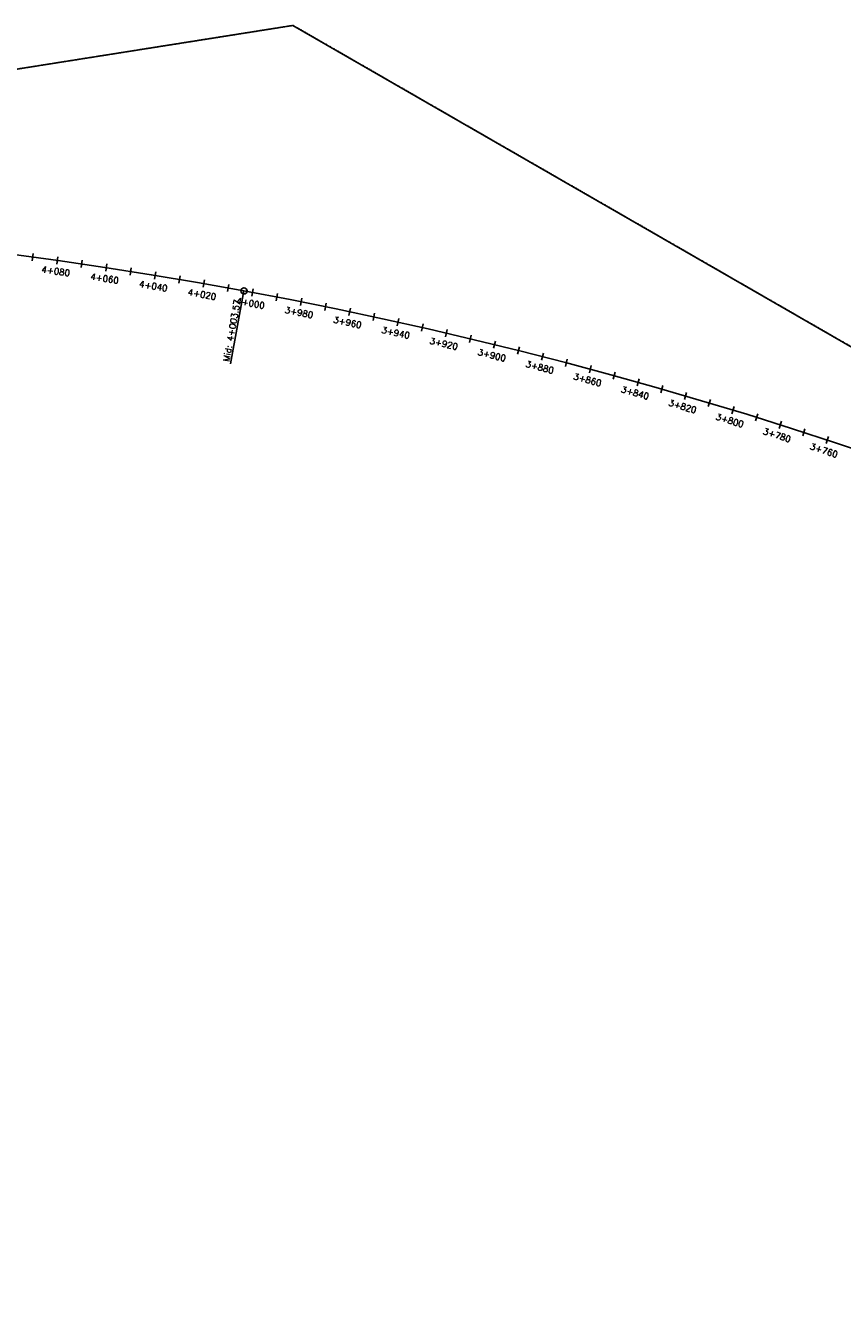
# Model space of a CAD drawing. Header units: metres. Extents: x 1075226 to 1080109, y 1572445 to 1573471.
# Tile 3 of 10: x 1076286 to 1076617, y 1572958 to 1573471. Entities that reach past the tile are written whole.
import ezdxf

# ---------------------------------------------------------------- set-up
doc = ezdxf.new("R2010")
doc.units = ezdxf.units.M
doc.linetypes.add('HIDDEN', pattern=[0.375, 0.25, -0.125])
for name, color, linetype in [('C-ROAD-CNTR-N', 92, 'Continuous'), ('C-ROAD-LINE-EXTN', 252, 'HIDDEN'), ('C-ROAD-STAN', 11, 'Continuous'), ('C-ROAD-STAN-MAJR', 11, 'Continuous'), ('C-ROAD-STAN-MINR', 11, 'Continuous')]:
    doc.layers.add(name, color=color, linetype=linetype)
doc.styles.get("Standard").update_dxf_attribs({"font": 'simplex.shx'})

# ---------------------------------------------------------------- blocks, each defined once
blk = doc.blocks.new('AeccTickTriangle')
at = {"color": 0, "linetype": 'ByBlock', "lineweight": -2}
blk.add_lwpolyline([(0, 1), (-1, 0), (1, 0)], close=True, dxfattribs=at)
at = {"color": 0, "linetype": 'ByBlock', "lineweight": -2, "const_width": 0.0625}
blk.add_lwpolyline([(0, 0, 1), (0, 0, 1)], format="xyb", close=True, dxfattribs=at)
blk = doc.blocks.new('AeccTickLine')
blk.add_line((0, -0.5), (0, 0.5))
blk = doc.blocks.new('AeccTickCircle')
blk.add_circle((0, 0), 1)

msp = doc.modelspace()

# ---------------------------------------------------------------- linework, layer by layer
at = {"flags": 128}
msp.add_lwpolyline([(1080095.98, 1573338.06), (1078176.5, 1572444.79), (1076394.51, 1573470.92), (1075229.38, 1573286.49)], dxfattribs=at)
at = {"layer": 'C-ROAD-CNTR-N', "color": 92, "linetype": 'Continuous', "lineweight": -3, "flags": 128}
msp.add_lwpolyline([(1080095.98, 1573338.06), (1079024.05, 1572839.22, -0.244193), (1077366.37, 1572911.29), (1076945.82, 1573153.46, 0.171517), (1075766.16, 1573371.46), (1075229.38, 1573286.49)], format="xyb", dxfattribs=at)
at = {"layer": 'C-ROAD-LINE-EXTN', "color": 252, "linetype": 'HIDDEN', "lineweight": -3}
for p, q in [((1076394.51, 1573470.92), (1075766.16, 1573371.46)), ((1076945.82, 1573153.46), (1076394.51, 1573470.92))]:
    msp.add_line(p, q, dxfattribs=at)
at = {"layer": 'C-ROAD-STAN', "color": 11, "linetype": 'Continuous', "lineweight": -3}
msp.add_line((1076374.68, 1573363.62), (1076369.23, 1573334.12), dxfattribs=at)

# ---------------------------------------------------------------- block references
at = {"layer": 'C-ROAD-STAN', "color": 11, "linetype": 'Continuous', "lineweight": -3, "xscale": 0.02999999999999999, "yscale": 0.02999999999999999, "zscale": 0.02999999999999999}
msp.add_blockref('AeccTickTriangle', (1076394.51, 1573470.92), dxfattribs=at)
at = {"layer": 'C-ROAD-STAN', "color": 11, "linetype": 'Continuous', "lineweight": -3, "xscale": 1.25, "yscale": 1.25, "zscale": 1.25, "rotation": 169.5301939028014}
msp.add_blockref('AeccTickCircle', (1076374.68, 1573363.62), dxfattribs=at)
at = {"layer": 'C-ROAD-STAN-MAJR', "color": 11, "linetype": 'Continuous', "lineweight": -3}
for p, xscale, yscale, zscale, rotation in [((1076299.25, 1573375.91), 3, 3, 3, 171.9630995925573), ((1076319.04, 1573373.01), 3, 3, 3, 171.3264798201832), ((1076338.79, 1573369.88), 3, 3, 3, 170.6898600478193), ((1076358.51, 1573366.54), 2.999999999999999, 2.999999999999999, 2.999999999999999, 170.0532402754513), ((1076378.19, 1573362.97), 3, 3, 3, 169.4166205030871), ((1076397.83, 1573359.19), 3, 3, 3, 168.7800007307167), ((1076417.42, 1573355.19), 3, 3, 3, 168.1433809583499), ((1076436.97, 1573350.97), 3, 3, 3, 167.5067611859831), ((1076456.48, 1573346.54), 3, 3, 3, 166.8701414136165), ((1076475.93, 1573341.89), 3, 3, 3, 166.2335216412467), ((1076495.33, 1573337.02), 3, 3, 3, 165.5969018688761), ((1076514.67, 1573331.94), 3, 3, 3, 164.9602820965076), ((1076533.95, 1573326.64), 3, 3, 3, 164.323662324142), ((1076553.18, 1573321.13), 3, 3, 3, 163.6870425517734), ((1076572.34, 1573315.4), 2.999999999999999, 2.999999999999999, 2.999999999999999, 163.0504227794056), ((1076591.44, 1573309.47), 3, 3, 3, 162.4138030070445), ((1076610.47, 1573303.32), 3, 3, 3, 161.7771832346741)]:
    msp.add_blockref('AeccTickLine', p, dxfattribs=dict(at, xscale=xscale, yscale=yscale, zscale=zscale, rotation=rotation))
at = {"layer": 'C-ROAD-STAN-MINR', "color": 11, "linetype": 'Continuous', "lineweight": -3, "xscale": 3, "yscale": 3, "zscale": 3}
for p, rotation in [((1076289.34, 1573377.28), 172.2814094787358), ((1076309.15, 1573374.49), 171.6447897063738), ((1076328.92, 1573371.47), 171.0081699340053), ((1076348.65, 1573368.24), 170.3715501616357), ((1076368.35, 1573364.78), 169.73493038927), ((1076388.01, 1573361.11), 169.0983106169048), ((1076407.63, 1573357.22), 168.4616908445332), ((1076427.2, 1573353.11), 167.825071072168), ((1076446.73, 1573348.78), 167.1884512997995), ((1076466.21, 1573344.24), 166.5518315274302), ((1076485.63, 1573339.48), 165.9152117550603), ((1076505, 1573334.5), 165.2785919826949), ((1076524.32, 1573329.31), 164.6419722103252), ((1076543.57, 1573323.91), 164.0053524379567), ((1076562.77, 1573318.29), 163.36873266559), ((1076581.9, 1573312.46), 162.732112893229), ((1076600.97, 1573306.42), 162.0954931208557)]:
    msp.add_blockref('AeccTickLine', p, dxfattribs=dict(at, rotation=rotation))

# ---------------------------------------------------------------- texts
at = {"layer": 'C-ROAD-STAN', "color": 11, "linetype": 'Continuous', "lineweight": -3, "insert": (1076368.72, 1573334.86), "char_height": 2.54, "attachment_point": 7, "rotation": 79.5302}
msp.add_mtext('Mid: 4+003.57', dxfattribs=at)
at = {"layer": 'C-ROAD-STAN-MAJR', "color": 11, "linetype": 'Continuous', "lineweight": -3, "char_height": 2.54, "attachment_point": 2}
for s, insert, rotation in [('4+080', (1076298.81, 1573372.81), 351.9631), ('4+060', (1076318.56, 1573369.91), 351.3265), ('4+040', (1076338.28, 1573366.79), 350.6899), ('4+020', (1076357.97, 1573363.45), 350.0532), ('4+000', (1076377.61, 1573359.89), 349.4166), ('3+980', (1076397.22, 1573356.11), 348.78), ('3+960', (1076416.78, 1573352.12), 348.1434), ('3+940', (1076436.3, 1573347.91), 347.5068), ('3+920', (1076455.76, 1573343.48), 346.8701), ('3+900', (1076475.18, 1573338.84), 346.2335), ('3+880', (1076494.55, 1573333.98), 345.5969), ('3+860', (1076513.86, 1573328.91), 344.9603), ('3+840', (1076533.11, 1573323.62), 344.3237), ('3+820', (1076552.3, 1573318.12), 343.687), ('3+800', (1076571.43, 1573312.41), 343.0504), ('3+780', (1076590.49, 1573306.48), 342.4138), ('3+760', (1076609.49, 1573300.34), 341.7772)]:
    msp.add_mtext(s, dxfattribs=dict(at, insert=insert, rotation=rotation))

doc.saveas('drawing.dxf')
